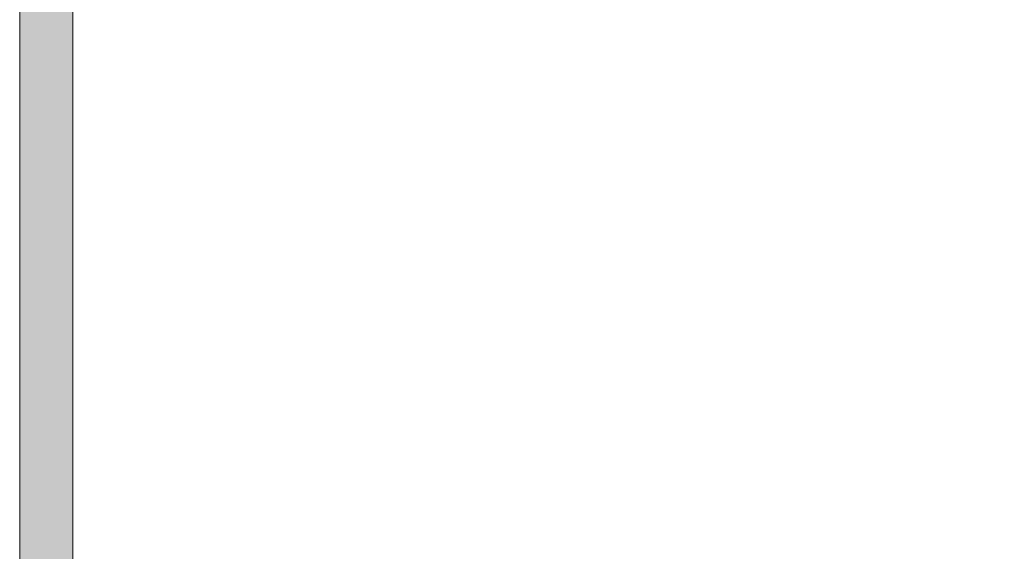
# Model space of a CAD drawing. Header units: inches. Extents: x 15 to 546804, y -66 to 267312.
# Tile 227 of 256: x 417117 to 418969, y 127530 to 128530. Entities that reach past the tile are written whole.
import ezdxf

# ---------------------------------------------------------------- set-up
doc = ezdxf.new("R2010")
doc.units = ezdxf.units.IN
doc.header["$MEASUREMENT"] = 0

msp = doc.modelspace()

# ---------------------------------------------------------------- hatches: boundary and pattern name
at = {"lineweight": 20}
h = msp.add_hatch(color=7, dxfattribs=at)
h.dxf.hatch_style = 1
h.paths.add_polyline_path([(417117.1, 126005.7), (417217.1, 126005.7), (417217.1, 129005.7), (417117.1, 129005.7)])

# ---------------------------------------------------------------- linework, layer by layer
at = {"color": 7, "lineweight": 20}
for p, q in [((417217.1, 125905.7, 300), (417217.1, 129105.7, 300)), ((417117.1, 126005.7, 300), (417117.1, 129005.7, 300)), ((417117.1, 126005.7, 3000), (417117.1, 129005.7, 3000)), ((417117.1, 129005.7), (417117.1, 126005.7)), ((417217.1, 129005.7, 300), (417217.1, 126005.7, 300)), ((417217.1, 129005.7, 3000), (417217.1, 126005.7, 3000)), ((417217.1, 126005.7), (417217.1, 129005.7))]:
    msp.add_line(p, q, dxfattribs=at)
for points, invisible_edges in [([(420824.2, 125705.7, 300), (417217.1, 125905.7, 300), (420824.2, 129105.7, 300)], 3), ([(417217.1, 126005.7, 3000), (417117.1, 129005.7, 3000), (417117.1, 126005.7, 3000)], 1), ([(417117.1, 129005.7, 3000), (417217.1, 126005.7, 3000), (417217.1, 129005.7, 3000)], 1), ([(417117.1, 129005.7, 3000), (417117.1, 126005.7, 300), (417117.1, 126005.7, 3000)], 1), ([(417117.1, 126005.7, 300), (417117.1, 129005.7, 3000), (417117.1, 129005.7, 300)], 1), ([(417217.1, 129005.7, 300), (417117.1, 126005.7, 300), (417117.1, 129005.7, 300)], 1), ([(417117.1, 126005.7, 300), (417217.1, 129005.7, 300), (417217.1, 126005.7, 300)], 1), ([(417217.1, 129005.7, 300), (417217.1, 126005.7, 3000), (417217.1, 126005.7, 300)], 1), ([(417217.1, 126005.7, 3000), (417217.1, 129005.7, 300), (417217.1, 129005.7, 3000)], 1)]:
    msp.add_3dface(points, dxfattribs=dict(at, invisible_edges=invisible_edges))

doc.saveas('drawing.dxf')
